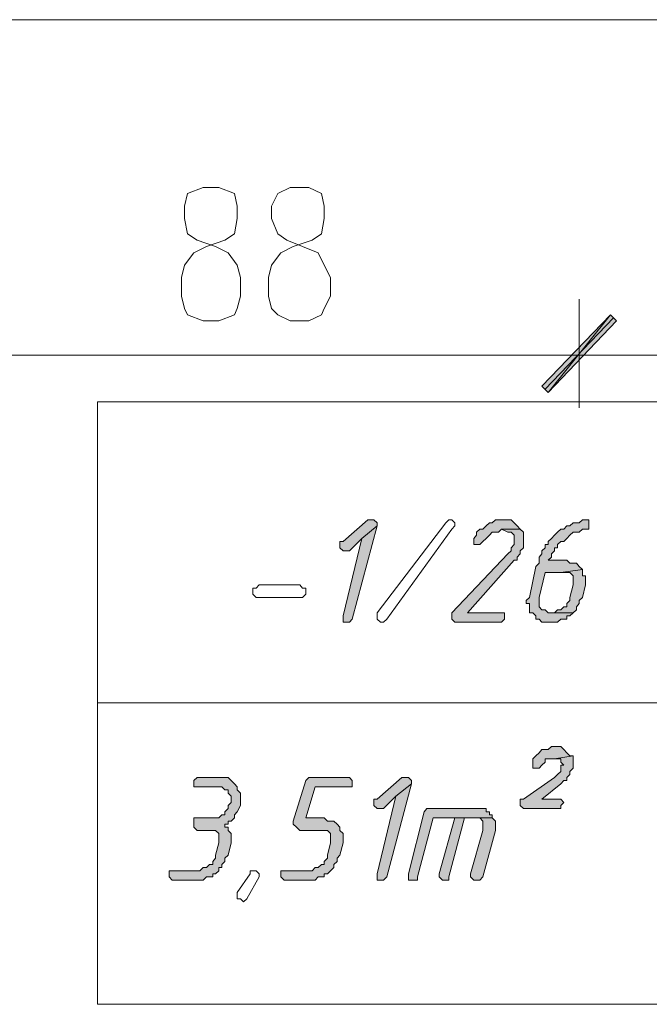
# Model space of a CAD drawing. Header units: inches. Extents: x 1504 to 12593, y -807 to 3183.
# Tile 31 of 256: x 2844 to 2929, y 368 to 502. Entities that reach past the tile are written whole.
import ezdxf

# ---------------------------------------------------------------- set-up
doc = ezdxf.new("R2010")
doc.units = ezdxf.units.IN
doc.header["$MEASUREMENT"] = 0
for name, color, linetype in [('at_Entity', 7, 'Continuous'), ('at_Rect', 7, 'Continuous'), ('at_Solid', 7, 'Continuous')]:
    doc.layers.add(name, color=color, linetype=linetype)

msp = doc.modelspace()

# ---------------------------------------------------------------- hatches: boundary and pattern name
at = {"layer": 'at_Solid', "lineweight": 15}
for points in [[(2914.67, 451.71), (2915.51, 450.86), (2923.99, 461.43)], [(2923.99, 461.43), (2915.51, 450.86), (2914.67, 451.71)], [(2915.51, 450.86), (2923.99, 461.43), (2924.82, 460.58)], [(2924.82, 460.58), (2923.99, 461.43), (2915.51, 450.86)], [(2891.46, 433.55), (2891.02, 433.55), (2887.67, 430.59), (2887.22, 430.59), (2887.22, 430.17), (2887.22, 429.74), (2887.67, 429.32), (2888.51, 429.32), (2890.18, 431.02), (2892.3, 432.7), (2892.3, 433.12), (2891.85, 433.55)], [(2892.3, 432.7), (2890.18, 431.02), (2887.67, 420.46), (2887.67, 419.61), (2888.51, 419.61), (2888.9, 420.03)], [(2909.59, 433.55), (2908.37, 433.55), (2907.92, 433.12), (2907.53, 433.12), (2907.08, 432.7), (2906.64, 432.28), (2906.25, 432.28), (2905.8, 431.86), (2905.8, 431.43), (2905.41, 431.02), (2905.41, 430.59), (2905.41, 430.17), (2906.25, 430.17), (2906.64, 430.59), (2907.08, 431.02), (2907.53, 431.43), (2907.92, 431.86), (2908.76, 431.86), (2909.2, 432.28), (2911.71, 432.28), (2911.32, 432.7), (2910.88, 433.12), (2910.49, 433.55), (2910.04, 433.55)], [(2920.58, 433.55), (2920.19, 433.55), (2919.75, 433.12), (2918.91, 433.12), (2918.46, 432.7), (2918.07, 432.7), (2917.63, 432.28), (2917.24, 432.28), (2916.79, 431.86), (2916.4, 431.43), (2915.95, 431.02), (2915.51, 430.59), (2915.51, 430.17), (2915.12, 430.17), (2915.12, 429.74), (2914.67, 429.32), (2914.67, 428.9), (2914.28, 428.48), (2914.28, 427.64), (2913.83, 427.21), (2913, 422.99), (2912.55, 422.56), (2912.55, 422.14), (2913, 422.14), (2913, 420.87), (2913.44, 420.87), (2913.83, 420.46), (2913.83, 420.03), (2914.28, 420.03), (2914.67, 419.61), (2916.79, 419.61), (2917.24, 420.03), (2918.07, 420.03), (2918.07, 420.46), (2918.46, 420.46), (2918.91, 420.87), (2915.51, 420.87), (2915.12, 421.3), (2914.67, 421.3), (2914.28, 421.72), (2914.28, 422.56), (2914.28, 422.99), (2915.12, 426.37), (2917.24, 426.37), (2920.19, 426.79), (2919.75, 427.21), (2919.36, 427.64), (2918.46, 427.64), (2918.07, 428.06), (2915.51, 428.06), (2915.95, 428.48), (2915.95, 428.9), (2916.4, 429.32), (2916.4, 429.74), (2916.79, 429.74), (2916.79, 430.17), (2917.24, 430.59), (2917.63, 430.59), (2918.07, 431.02), (2918.46, 431.43), (2918.91, 431.86), (2919.75, 431.86), (2920.19, 432.28), (2921.03, 432.28), (2921.03, 433.55)], [(2911.71, 432.28), (2909.2, 432.28), (2910.04, 431.86), (2910.49, 431.86), (2910.88, 431.43), (2910.88, 430.59), (2910.88, 430.17), (2910.49, 429.74), (2910.49, 429.32), (2910.04, 428.9), (2902.45, 420.87), (2902.45, 420.03), (2902.84, 419.61), (2909.2, 419.61), (2909.59, 420.03), (2909.59, 420.87), (2904.57, 420.87), (2910.88, 428.06), (2911.32, 428.06), (2911.32, 428.48), (2911.71, 428.9), (2911.71, 429.32), (2912.16, 429.74), (2912.16, 430.17), (2912.16, 431.86)], [(2920.19, 426.79), (2917.24, 426.37), (2918.46, 426.37), (2918.91, 425.94), (2918.91, 425.1), (2918.91, 424.68), (2918.46, 422.99), (2918.46, 422.56), (2918.07, 422.14), (2918.07, 421.72), (2917.63, 421.72), (2917.24, 421.3), (2916.79, 421.3), (2916.4, 420.87), (2915.95, 420.87), (2918.91, 420.87), (2919.36, 421.3), (2919.36, 421.72), (2919.75, 422.14), (2919.75, 422.56), (2920.19, 422.99), (2920.58, 424.68), (2920.58, 425.1), (2920.58, 425.94), (2920.19, 425.94), (2920.19, 426.37)], [(2916.79, 402.71), (2915.95, 402.71), (2915.51, 402.29), (2914.67, 402.29), (2914.28, 401.87), (2913.83, 401.44), (2913.44, 401.02), (2913.44, 400.6), (2913.44, 399.75), (2914.28, 399.75), (2914.67, 400.18), (2915.12, 400.6), (2915.12, 401.02), (2916.4, 401.02), (2918.91, 401.44), (2918.46, 401.44), (2918.07, 401.87), (2917.63, 402.29), (2917.24, 402.71)], [(2918.91, 401.44), (2916.4, 401.02), (2917.24, 401.02), (2917.24, 400.6), (2917.63, 400.18), (2917.24, 400.18), (2917.24, 399.33), (2916.79, 398.91), (2916.4, 398.49), (2912.16, 395.53), (2911.71, 395.53), (2911.71, 394.69), (2912.16, 394.26), (2917.24, 394.26), (2917.24, 394.69), (2917.63, 395.11), (2917.24, 395.53), (2914.67, 395.53), (2917.24, 397.64), (2917.63, 398.07), (2918.07, 398.07), (2918.07, 398.49), (2918.46, 398.91), (2918.46, 399.33), (2918.91, 399.75), (2918.91, 400.6), (2918.91, 401.02)], [(2871.16, 398.49), (2867.81, 398.49), (2867.36, 398.07), (2867.36, 397.22), (2871.16, 397.22), (2871.6, 396.8), (2872.05, 396.8), (2872.05, 396.38), (2872.44, 395.95), (2872.44, 395.53), (2872.44, 395.11), (2872.05, 394.69), (2872.05, 394.26), (2871.6, 393.84), (2871.6, 393.42), (2871.16, 393.42), (2870.77, 393), (2867.36, 393), (2867.36, 391.73), (2867.81, 391.31), (2870.32, 391.31), (2870.77, 390.89), (2870.77, 390.04), (2870.77, 389.62), (2870.32, 387.93), (2870.32, 387.51), (2869.93, 387.08), (2869.93, 386.66), (2869.48, 386.66), (2869.09, 386.24), (2868.65, 386.24), (2868.2, 385.82), (2864.02, 385.82), (2864.02, 384.97), (2864.41, 384.55), (2868.65, 384.55), (2869.09, 384.97), (2869.93, 384.97), (2869.93, 385.39), (2870.32, 385.39), (2870.77, 385.82), (2870.77, 386.24), (2871.16, 386.24), (2871.16, 386.66), (2871.6, 387.08), (2871.6, 387.51), (2872.05, 387.93), (2872.44, 389.62), (2872.44, 390.89), (2872.05, 391.31), (2872.05, 391.73), (2871.6, 391.73), (2871.6, 392.15), (2872.05, 392.15), (2872.05, 392.57), (2872.44, 392.57), (2872.89, 393), (2872.89, 393.42), (2873.28, 393.84), (2873.72, 394.69), (2873.72, 395.11), (2873.72, 396.38), (2873.28, 396.8), (2873.28, 397.22), (2872.89, 397.64), (2872.44, 398.07), (2872.05, 398.49), (2871.6, 398.49)], [(2888.06, 398.49), (2882.98, 398.49), (2882.59, 398.07), (2880.86, 392.57), (2880.86, 392.15), (2881.31, 391.73), (2881.76, 391.31), (2885.55, 391.31), (2885.94, 390.89), (2885.94, 390.04), (2885.94, 389.62), (2885.55, 387.93), (2885.55, 387.51), (2885.1, 387.08), (2885.1, 386.66), (2884.71, 386.66), (2884.27, 386.24), (2883.88, 386.24), (2883.43, 385.82), (2879.19, 385.82), (2879.19, 384.97), (2879.64, 384.55), (2883.88, 384.55), (2884.27, 384.97), (2885.1, 384.97), (2885.1, 385.39), (2885.55, 385.39), (2885.94, 385.82), (2886.39, 386.24), (2886.39, 386.66), (2886.83, 387.08), (2886.83, 387.51), (2887.22, 387.93), (2887.67, 389.62), (2887.67, 390.04), (2887.67, 390.89), (2887.22, 391.31), (2887.22, 391.73), (2886.83, 392.15), (2886.39, 392.57), (2885.55, 392.57), (2885.1, 393), (2882.59, 393), (2883.88, 397.22), (2888.9, 397.22), (2888.9, 398.07), (2888.51, 398.49)], [(2896.09, 398.49), (2895.65, 398.49), (2892.3, 395.53), (2891.85, 395.53), (2891.85, 395.11), (2891.85, 394.69), (2892.3, 394.26), (2893.14, 394.26), (2894.81, 395.95), (2896.93, 397.64), (2896.93, 398.07), (2896.54, 398.49)], [(2896.93, 397.64), (2894.81, 395.95), (2892.3, 385.39), (2892.3, 384.55), (2893.14, 384.55), (2893.58, 384.97)], [(2906.25, 394.26), (2899.05, 394.26), (2898.66, 393.84), (2896.54, 385.39), (2896.54, 384.55), (2897.77, 384.55), (2897.77, 384.97), (2899.89, 393), (2907.92, 393), (2907.92, 393.42), (2907.53, 393.42), (2907.53, 393.84), (2907.08, 393.84), (2907.08, 394.26), (2906.64, 394.26)], [(2902.84, 393), (2900.72, 385.39), (2900.72, 384.97), (2901.17, 384.55), (2902.01, 384.55), (2902.01, 384.97), (2904.13, 393), (2905.8, 393)], [(2907.92, 393), (2902.84, 393), (2906.25, 393), (2906.64, 392.57), (2906.64, 391.31), (2904.96, 385.39), (2904.96, 384.97), (2905.41, 384.55), (2906.25, 384.55), (2906.64, 384.97), (2908.37, 391.31), (2908.37, 392.15), (2908.37, 392.57)]]:
    msp.add_hatch(color=7, dxfattribs=at).paths.add_polyline_path(points)

# ---------------------------------------------------------------- linework, layer by layer
at = {"layer": 'at_Entity', "color": 7, "lineweight": 15}
for p, q in [((3287.67, 501.55), (2831.49, 501.55)), ((2868.65, 478.74), (2866.53, 477.9)), ((2870.77, 478.74), (2868.65, 478.74)), ((2872.89, 477.9), (2870.77, 478.74)), ((2880.47, 478.74), (2878.8, 477.9)), ((2882.98, 478.74), (2880.47, 478.74)), ((2884.71, 477.9), (2882.98, 478.74)), ((2866.53, 477.9), (2866.08, 476.21)), ((2873.28, 476.21), (2872.89, 477.9)), ((2878.8, 477.9), (2877.91, 476.21)), ((2885.1, 476.21), (2884.71, 477.9)), ((2866.08, 476.21), (2866.08, 474.52)), ((2873.28, 474.52), (2873.28, 476.21)), ((2877.91, 476.21), (2877.91, 474.52)), ((2885.1, 474.52), (2885.1, 476.21)), ((2866.08, 474.52), (2866.53, 472.41)), ((2872.89, 472.41), (2873.28, 474.52)), ((2877.91, 474.52), (2878.8, 472.41)), ((2884.71, 472.41), (2885.1, 474.52)), ((2866.53, 472.41), (2867.81, 471.56)), ((2867.81, 471.56), (2870.32, 470.72)), ((2869.09, 470.72), (2871.6, 471.56)), ((2871.6, 471.56), (2872.89, 472.41)), ((2878.8, 472.41), (2880.03, 471.56)), ((2880.03, 471.56), (2882.15, 470.72)), ((2880.86, 470.72), (2883.43, 471.56)), ((2883.43, 471.56), (2884.71, 472.41)), ((2867.36, 469.87), (2869.09, 470.72)), ((2870.32, 470.72), (2872.05, 469.87)), ((2879.19, 469.87), (2880.86, 470.72)), ((2882.15, 470.72), (2884.27, 469.87)), ((2866.08, 468.18), (2867.36, 469.87)), ((2872.05, 469.87), (2873.28, 468.18)), ((2877.91, 468.18), (2879.19, 469.87)), ((2884.27, 469.87), (2885.1, 468.18)), ((2865.69, 466.5), (2866.08, 468.18)), ((2873.28, 468.18), (2873.72, 466.5)), ((2877.52, 466.5), (2877.91, 468.18)), ((2885.1, 468.18), (2885.94, 466.5)), ((2865.69, 463.96), (2865.69, 466.5)), ((2873.72, 466.5), (2873.72, 463.96)), ((2877.52, 463.96), (2877.52, 466.5)), ((2885.94, 466.5), (2885.94, 463.96)), ((2866.08, 462.27), (2865.69, 463.96)), ((2873.72, 463.96), (2873.28, 462.27)), ((2877.91, 462.27), (2877.52, 463.96)), ((2885.94, 463.96), (2885.1, 462.27)), ((2919.75, 448.76), (2919.75, 463.54)), ((2919.75, 463.54), (2919.75, 448.76)), ((2866.53, 461.43), (2866.08, 462.27)), ((2873.28, 462.27), (2872.89, 461.43)), ((2878.8, 461.43), (2877.91, 462.27)), ((2885.1, 462.27), (2884.71, 461.43)), ((2868.65, 460.58), (2866.53, 461.43)), ((2872.89, 461.43), (2870.77, 460.58)), ((2880.47, 460.58), (2878.8, 461.43)), ((2884.71, 461.43), (2882.98, 460.58)), ((2923.99, 461.43), (2914.67, 451.71)), ((2914.67, 451.71), (2923.99, 461.43)), ((2924.38, 461), (2915.12, 451.29)), ((2915.12, 451.29), (2924.38, 461)), ((2915.51, 450.86), (2923.99, 461.43)), ((2915.51, 450.86), (2923.99, 461.43)), ((2923.99, 461.43), (2915.51, 450.86)), ((2923.99, 461.43), (2915.51, 450.86)), ((2923.99, 461.43), (2924.82, 460.58)), ((2924.82, 460.58), (2923.99, 461.43)), ((2870.77, 460.58), (2868.65, 460.58)), ((2882.98, 460.58), (2880.47, 460.58)), ((2924.82, 460.58), (2915.51, 450.86)), ((2915.51, 450.86), (2924.82, 460.58)), ((2914.28, 455.94), (2837.41, 455.94)), ((2927.78, 455.94), (2911.32, 455.94)), ((2911.32, 455.94), (2927.78, 455.94)), ((3013.97, 455.94), (2925.27, 455.94)), ((2914.67, 451.71), (2915.51, 450.86)), ((2915.51, 450.86), (2914.67, 451.71)), ((2891.02, 433.55), (2887.67, 430.59)), ((2888.9, 420.03), (2892.3, 432.7)), ((2892.3, 432.7), (2890.18, 431.02)), ((2890.18, 431.02), (2892.3, 432.7)), ((2891.46, 433.55), (2891.02, 433.55)), ((2891.85, 433.55), (2891.46, 433.55)), ((2892.3, 433.12), (2891.85, 433.55)), ((2892.3, 432.7), (2892.3, 433.12)), ((2892.3, 420.87), (2901.62, 433.12)), ((2901.62, 433.12), (2902.01, 433.55)), ((2902.01, 433.55), (2902.45, 433.55)), ((2902.45, 433.55), (2902.84, 433.12)), ((2902.84, 432.7), (2902.45, 432.28)), ((2902.84, 433.12), (2902.84, 432.7)), ((2907.08, 432.7), (2906.64, 432.28)), ((2907.53, 433.12), (2907.08, 432.7)), ((2907.08, 432.7), (2907.08, 432.7)), ((2907.92, 433.12), (2907.53, 433.12)), ((2908.37, 433.55), (2907.92, 433.12)), ((2909.59, 433.55), (2908.37, 433.55)), ((2910.04, 433.55), (2909.59, 433.55)), ((2910.49, 433.55), (2910.04, 433.55)), ((2910.88, 433.12), (2910.49, 433.55)), ((2911.32, 432.7), (2910.88, 433.12)), ((2910.88, 433.12), (2910.88, 433.12)), ((2911.71, 432.28), (2911.32, 432.7)), ((2918.07, 432.7), (2917.63, 432.28)), ((2918.46, 432.7), (2918.07, 432.7)), ((2918.91, 433.12), (2918.46, 432.7)), ((2919.75, 433.12), (2918.91, 433.12)), ((2920.19, 433.55), (2919.75, 433.12)), ((2920.58, 433.55), (2920.19, 433.55)), ((2921.03, 433.55), (2920.58, 433.55)), ((2921.03, 432.28), (2921.03, 433.55)), ((2902.45, 432.28), (2893.58, 420.03)), ((2902.45, 432.28), (2902.45, 432.28)), ((2905.8, 431.43), (2905.41, 431.02)), ((2906.25, 432.28), (2905.8, 431.86)), ((2905.8, 431.86), (2905.8, 431.43)), ((2906.64, 432.28), (2906.25, 432.28)), ((2907.08, 431.02), (2907.53, 431.43)), ((2907.53, 431.43), (2907.92, 431.86)), ((2907.92, 431.86), (2908.76, 431.86)), ((2908.76, 431.86), (2909.2, 432.28)), ((2911.71, 432.28), (2909.2, 432.28)), ((2909.2, 432.28), (2910.04, 431.86)), ((2909.2, 432.28), (2911.71, 432.28)), ((2910.04, 431.86), (2910.49, 431.86)), ((2910.49, 431.86), (2910.88, 431.43)), ((2910.88, 431.43), (2910.88, 430.59)), ((2912.16, 431.86), (2911.71, 432.28)), ((2912.16, 430.17), (2912.16, 431.86)), ((2916.4, 431.43), (2915.95, 431.02)), ((2916.79, 431.86), (2916.4, 431.43)), ((2917.24, 432.28), (2916.79, 431.86)), ((2916.79, 431.86), (2916.79, 431.86)), ((2917.63, 432.28), (2917.24, 432.28)), ((2918.07, 431.02), (2918.46, 431.43)), ((2918.46, 431.43), (2918.91, 431.86)), ((2918.46, 431.43), (2918.46, 431.43)), ((2918.91, 431.86), (2919.75, 431.86)), ((2919.75, 431.86), (2920.19, 432.28)), ((2920.19, 432.28), (2921.03, 432.28)), ((2887.67, 430.59), (2887.22, 430.59)), ((2887.22, 430.59), (2887.22, 430.17)), ((2887.22, 430.17), (2887.22, 429.74)), ((2890.18, 431.02), (2887.67, 420.46)), ((2888.51, 429.32), (2890.18, 431.02)), ((2905.41, 431.02), (2905.41, 430.59)), ((2905.41, 430.59), (2905.41, 430.17)), ((2905.41, 430.17), (2906.25, 430.17)), ((2906.25, 430.17), (2906.64, 430.59)), ((2906.64, 430.59), (2907.08, 431.02)), ((2907.08, 431.02), (2907.08, 431.02)), ((2910.88, 430.17), (2910.49, 429.74)), ((2910.88, 430.59), (2910.88, 430.17)), ((2912.16, 429.74), (2912.16, 430.17)), ((2915.51, 430.17), (2915.12, 430.17)), ((2915.12, 430.17), (2915.12, 429.74)), ((2915.95, 431.02), (2915.51, 430.59)), ((2915.51, 430.59), (2915.51, 430.17)), ((2915.95, 431.02), (2915.95, 431.02)), ((2916.79, 430.17), (2917.24, 430.59)), ((2916.79, 429.74), (2916.79, 430.17)), ((2917.24, 430.59), (2917.63, 430.59)), ((2917.63, 430.59), (2918.07, 431.02)), ((2887.22, 429.74), (2887.67, 429.32)), ((2887.67, 429.32), (2888.51, 429.32)), ((2910.04, 428.9), (2902.45, 420.87)), ((2910.49, 429.32), (2910.04, 428.9)), ((2910.49, 429.74), (2910.49, 429.32)), ((2911.32, 428.48), (2911.71, 428.9)), ((2911.71, 429.32), (2912.16, 429.74)), ((2911.71, 428.9), (2911.71, 429.32)), ((2914.67, 428.9), (2914.28, 428.48)), ((2915.12, 429.74), (2914.67, 429.32)), ((2914.67, 429.32), (2914.67, 428.9)), ((2915.95, 428.9), (2916.4, 429.32)), ((2915.95, 428.48), (2915.95, 428.9)), ((2916.4, 429.32), (2916.4, 429.74)), ((2916.4, 429.74), (2916.79, 429.74)), ((2904.57, 420.87), (2910.88, 428.06)), ((2910.88, 428.06), (2911.32, 428.06)), ((2911.32, 428.06), (2911.32, 428.48)), ((2913.83, 427.21), (2913, 422.99)), ((2914.28, 427.64), (2913.83, 427.21)), ((2914.28, 428.48), (2914.28, 427.64)), ((2915.51, 428.06), (2915.95, 428.48)), ((2918.07, 428.06), (2915.51, 428.06)), ((2918.46, 427.64), (2918.07, 428.06)), ((2919.36, 427.64), (2918.46, 427.64)), ((2919.75, 427.21), (2919.36, 427.64)), ((2920.19, 426.79), (2919.75, 427.21)), ((2919.75, 427.21), (2919.75, 427.21)), ((2914.28, 422.99), (2915.12, 426.37)), ((2915.12, 426.37), (2917.24, 426.37)), ((2920.19, 426.79), (2917.24, 426.37)), ((2917.24, 426.37), (2920.19, 426.79)), ((2917.24, 426.37), (2918.46, 426.37)), ((2918.46, 426.37), (2918.91, 425.94)), ((2918.91, 425.94), (2918.91, 425.1)), ((2920.19, 426.37), (2920.19, 426.79)), ((2920.19, 425.94), (2920.19, 426.37)), ((2920.58, 425.94), (2920.19, 425.94)), ((2920.58, 425.1), (2920.58, 425.94)), ((2875.84, 424.25), (2876.23, 424.68)), ((2876.23, 424.68), (2881.76, 424.68)), ((2881.76, 424.68), (2882.15, 424.25)), ((2918.91, 424.68), (2918.46, 422.99)), ((2918.91, 425.1), (2918.91, 424.68)), ((2920.19, 422.99), (2920.58, 424.68)), ((2920.58, 424.68), (2920.58, 425.1)), ((2875.4, 423.41), (2875.4, 424.25)), ((2875.4, 424.25), (2875.84, 424.25)), ((2875.84, 422.99), (2875.4, 423.41)), ((2882.15, 424.25), (2882.59, 424.25)), ((2882.59, 423.41), (2882.15, 422.99)), ((2882.59, 424.25), (2882.59, 423.41)), ((2881.76, 422.99), (2875.84, 422.99)), ((2882.15, 422.99), (2881.76, 422.99)), ((2881.76, 422.99), (2881.76, 422.99)), ((2913, 422.99), (2912.55, 422.56)), ((2912.55, 422.56), (2912.55, 422.14)), ((2912.55, 422.14), (2913, 422.14)), ((2913, 422.99), (2913, 422.99)), ((2913, 422.14), (2913, 420.87)), ((2914.28, 422.56), (2914.28, 422.99)), ((2914.28, 421.72), (2914.28, 422.56)), ((2918.46, 422.56), (2918.07, 422.14)), ((2918.07, 422.14), (2918.07, 421.72)), ((2918.46, 422.99), (2918.46, 422.56)), ((2919.36, 421.72), (2919.75, 422.14)), ((2919.75, 422.56), (2920.19, 422.99)), ((2919.75, 422.14), (2919.75, 422.56)), ((2887.67, 420.46), (2887.67, 419.61)), ((2892.3, 420.46), (2892.3, 420.87)), ((2892.3, 420.87), (2892.3, 420.87)), ((2892.3, 420.03), (2892.3, 420.46)), ((2892.3, 420.46), (2892.3, 420.46)), ((2892.3, 420.46), (2892.3, 420.46)), ((2902.45, 420.87), (2902.45, 420.03)), ((2909.59, 420.87), (2904.57, 420.87)), ((2909.59, 420.03), (2909.59, 420.87)), ((2913, 420.87), (2913.44, 420.87)), ((2913.44, 420.87), (2913.83, 420.46)), ((2913.83, 420.46), (2913.83, 420.03)), ((2914.67, 421.3), (2914.28, 421.72)), ((2915.12, 421.3), (2914.67, 421.3)), ((2915.51, 420.87), (2915.12, 421.3)), ((2918.91, 420.87), (2915.51, 420.87)), ((2916.4, 420.87), (2915.95, 420.87)), ((2915.95, 420.87), (2918.91, 420.87)), ((2916.79, 421.3), (2916.4, 420.87)), ((2917.24, 421.3), (2916.79, 421.3)), ((2917.63, 421.72), (2917.24, 421.3)), ((2918.07, 421.72), (2917.63, 421.72)), ((2918.07, 420.03), (2918.07, 420.46)), ((2918.07, 420.46), (2918.46, 420.46)), ((2918.46, 420.46), (2918.91, 420.87)), ((2918.91, 420.87), (2919.36, 421.3)), ((2919.36, 421.3), (2919.36, 421.72)), ((2887.67, 419.61), (2888.51, 419.61)), ((2888.51, 419.61), (2888.9, 420.03)), ((2892.75, 419.61), (2892.3, 420.03)), ((2893.14, 419.61), (2892.75, 419.61)), ((2893.58, 420.03), (2893.14, 419.61)), ((2902.45, 420.03), (2902.84, 419.61)), ((2902.84, 419.61), (2909.2, 419.61)), ((2909.2, 419.61), (2909.59, 420.03)), ((2913.83, 420.03), (2914.28, 420.03)), ((2914.28, 420.03), (2914.67, 419.61)), ((2914.67, 419.61), (2916.79, 419.61)), ((2916.79, 419.61), (2917.24, 420.03)), ((2917.24, 420.03), (2918.07, 420.03)), ((2854.31, 408.63), (3181.22, 408.63)), ((2914.28, 401.87), (2913.83, 401.44)), ((2914.67, 402.29), (2914.28, 401.87)), ((2915.51, 402.29), (2914.67, 402.29)), ((2915.95, 402.71), (2915.51, 402.29)), ((2916.79, 402.71), (2915.95, 402.71)), ((2917.24, 402.71), (2916.79, 402.71)), ((2917.63, 402.29), (2917.24, 402.71)), ((2918.07, 401.87), (2917.63, 402.29)), ((2917.63, 402.29), (2917.63, 402.29)), ((2918.46, 401.44), (2918.07, 401.87)), ((2918.07, 401.87), (2918.07, 401.87)), ((2913.83, 401.44), (2913.44, 401.02)), ((2913.44, 401.02), (2913.44, 400.6)), ((2913.44, 400.6), (2913.44, 399.75)), ((2913.83, 401.44), (2913.83, 401.44)), ((2914.67, 400.18), (2915.12, 400.6)), ((2915.12, 400.6), (2915.12, 401.02)), ((2915.12, 401.02), (2916.4, 401.02)), ((2918.91, 401.44), (2916.4, 401.02)), ((2916.4, 401.02), (2918.91, 401.44)), ((2916.4, 401.02), (2917.24, 401.02)), ((2917.24, 401.02), (2917.24, 400.6)), ((2917.24, 400.6), (2917.63, 400.18)), ((2918.91, 401.44), (2918.46, 401.44)), ((2918.91, 401.02), (2918.91, 401.44)), ((2918.91, 400.6), (2918.91, 401.02)), ((2918.91, 399.75), (2918.91, 400.6)), ((2913.44, 399.75), (2914.28, 399.75)), ((2914.28, 399.75), (2914.67, 400.18)), ((2914.67, 400.18), (2914.67, 400.18)), ((2917.24, 399.33), (2916.79, 398.91)), ((2917.63, 400.18), (2917.24, 400.18)), ((2917.24, 400.18), (2917.24, 399.33)), ((2918.46, 399.33), (2918.91, 399.75)), ((2918.46, 398.91), (2918.46, 399.33)), ((2867.81, 398.49), (2867.36, 398.07)), ((2867.36, 398.07), (2867.36, 397.22)), ((2871.16, 398.49), (2867.81, 398.49)), ((2871.6, 398.49), (2871.16, 398.49)), ((2872.05, 398.49), (2871.6, 398.49)), ((2872.44, 398.07), (2872.05, 398.49)), ((2872.89, 397.64), (2872.44, 398.07)), ((2872.44, 398.07), (2872.44, 398.07)), ((2882.59, 398.07), (2880.86, 392.57)), ((2882.98, 398.49), (2882.59, 398.07)), ((2882.59, 398.07), (2882.59, 398.07)), ((2888.06, 398.49), (2882.98, 398.49)), ((2888.51, 398.49), (2888.06, 398.49)), ((2888.9, 398.07), (2888.51, 398.49)), ((2888.9, 397.22), (2888.9, 398.07)), ((2895.65, 398.49), (2892.3, 395.53)), ((2896.09, 398.49), (2895.65, 398.49)), ((2896.54, 398.49), (2896.09, 398.49)), ((2896.93, 398.07), (2896.54, 398.49)), ((2896.93, 397.64), (2896.93, 398.07)), ((2916.4, 398.49), (2912.16, 395.53)), ((2916.79, 398.91), (2916.4, 398.49)), ((2916.79, 398.91), (2916.79, 398.91)), ((2917.24, 397.64), (2917.63, 398.07)), ((2917.63, 398.07), (2918.07, 398.07)), ((2918.07, 398.49), (2918.46, 398.91)), ((2918.07, 398.07), (2918.07, 398.49)), ((2867.36, 397.22), (2871.16, 397.22)), ((2871.16, 397.22), (2871.6, 396.8)), ((2871.6, 396.8), (2872.05, 396.8)), ((2872.05, 396.8), (2872.05, 396.38)), ((2872.05, 396.38), (2872.44, 395.95)), ((2873.28, 397.22), (2872.89, 397.64)), ((2873.28, 396.8), (2873.28, 397.22)), ((2873.28, 397.22), (2873.28, 397.22)), ((2873.72, 396.38), (2873.28, 396.8)), ((2873.72, 395.11), (2873.72, 396.38)), ((2873.72, 396.38), (2873.72, 396.38)), ((2882.59, 393), (2883.88, 397.22)), ((2883.88, 397.22), (2888.9, 397.22)), ((2893.58, 384.97), (2896.93, 397.64)), ((2896.93, 397.64), (2894.81, 395.95)), ((2894.81, 395.95), (2896.93, 397.64)), ((2914.67, 395.53), (2917.24, 397.64)), ((2917.24, 397.64), (2917.24, 397.64)), ((2872.44, 395.11), (2872.05, 394.69)), ((2872.44, 395.95), (2872.44, 395.53)), ((2872.44, 395.53), (2872.44, 395.11)), ((2873.72, 394.69), (2873.72, 395.11)), ((2892.3, 395.53), (2891.85, 395.53)), ((2891.85, 395.53), (2891.85, 395.11)), ((2891.85, 395.11), (2891.85, 394.69)), ((2894.81, 395.95), (2892.3, 385.39)), ((2893.14, 394.26), (2894.81, 395.95)), ((2912.16, 395.53), (2911.71, 395.53)), ((2911.71, 395.53), (2911.71, 394.69)), ((2917.24, 395.53), (2914.67, 395.53)), ((2917.63, 395.11), (2917.24, 395.53)), ((2917.24, 394.69), (2917.63, 395.11)), ((2872.05, 394.26), (2871.6, 393.84)), ((2871.6, 393.84), (2871.6, 393.42)), ((2872.05, 394.69), (2872.05, 394.26)), ((2872.89, 393.42), (2873.28, 393.84)), ((2873.28, 393.84), (2873.72, 394.69)), ((2873.28, 393.84), (2873.28, 393.84)), ((2891.85, 394.69), (2892.3, 394.26)), ((2892.3, 394.26), (2893.14, 394.26)), ((2898.66, 393.84), (2896.54, 385.39)), ((2899.05, 394.26), (2898.66, 393.84)), ((2906.25, 394.26), (2899.05, 394.26)), ((2906.64, 394.26), (2906.25, 394.26)), ((2907.08, 394.26), (2906.64, 394.26)), ((2907.08, 393.84), (2907.08, 394.26)), ((2907.53, 393.84), (2907.08, 393.84)), ((2907.53, 393.42), (2907.53, 393.84)), ((2911.71, 394.69), (2912.16, 394.26)), ((2912.16, 394.26), (2917.24, 394.26)), ((2917.24, 394.26), (2917.24, 394.69)), ((2870.77, 393), (2867.36, 393)), ((2867.36, 393), (2867.36, 391.73)), ((2871.16, 393.42), (2870.77, 393)), ((2871.6, 393.42), (2871.16, 393.42)), ((2872.05, 392.15), (2872.05, 392.57)), ((2872.05, 392.57), (2872.44, 392.57)), ((2872.44, 392.57), (2872.89, 393)), ((2872.89, 393), (2872.89, 393.42)), ((2880.86, 392.57), (2880.86, 392.15)), ((2885.1, 393), (2882.59, 393)), ((2885.55, 392.57), (2885.1, 393)), ((2886.39, 392.57), (2885.55, 392.57)), ((2886.83, 392.15), (2886.39, 392.57)), ((2897.77, 384.97), (2899.89, 393)), ((2899.89, 393), (2907.92, 393)), ((2902.84, 393), (2900.72, 385.39)), ((2902.01, 384.97), (2904.13, 393)), ((2905.8, 393), (2902.84, 393)), ((2907.92, 393), (2902.84, 393)), ((2902.84, 393), (2906.25, 393)), ((2904.13, 393), (2905.8, 393)), ((2906.25, 393), (2906.64, 392.57)), ((2906.64, 392.57), (2906.64, 391.31)), ((2907.92, 393.42), (2907.53, 393.42)), ((2907.92, 393), (2907.92, 393.42)), ((2908.37, 392.57), (2907.92, 393)), ((2908.37, 392.15), (2908.37, 392.57)), ((2867.36, 391.73), (2867.36, 391.73)), ((2867.36, 391.73), (2867.81, 391.31)), ((2867.81, 391.31), (2870.32, 391.31)), ((2870.32, 391.31), (2870.77, 390.89)), ((2871.6, 391.73), (2871.6, 392.15)), ((2871.6, 392.15), (2872.05, 392.15)), ((2872.05, 391.73), (2871.6, 391.73)), ((2872.05, 391.31), (2872.05, 391.73)), ((2872.44, 390.89), (2872.05, 391.31)), ((2880.86, 392.15), (2880.86, 392.15)), ((2880.86, 392.15), (2881.31, 391.73)), ((2881.31, 391.73), (2881.31, 391.73)), ((2881.31, 391.73), (2881.76, 391.31)), ((2881.76, 391.31), (2885.55, 391.31)), ((2885.55, 391.31), (2885.94, 390.89)), ((2887.22, 391.73), (2886.83, 392.15)), ((2886.83, 392.15), (2886.83, 392.15)), ((2887.22, 391.31), (2887.22, 391.73)), ((2887.67, 390.89), (2887.22, 391.31)), ((2906.64, 391.31), (2904.96, 385.39)), ((2906.64, 384.97), (2908.37, 391.31)), ((2908.37, 391.31), (2908.37, 392.15)), ((2870.77, 390.89), (2870.77, 390.04)), ((2870.77, 390.04), (2870.77, 389.62)), ((2872.44, 389.62), (2872.44, 390.89)), ((2885.94, 390.89), (2885.94, 390.04)), ((2885.94, 390.04), (2885.94, 389.62)), ((2887.67, 390.04), (2887.67, 390.89)), ((2887.67, 389.62), (2887.67, 390.04)), ((2870.77, 389.62), (2870.32, 387.93)), ((2872.05, 387.93), (2872.44, 389.62)), ((2885.94, 389.62), (2885.55, 387.93)), ((2887.22, 387.93), (2887.67, 389.62)), ((2870.32, 387.51), (2869.93, 387.08)), ((2869.93, 387.08), (2869.93, 386.66)), ((2870.32, 387.93), (2870.32, 387.51)), ((2871.16, 386.66), (2871.6, 387.08)), ((2871.6, 387.51), (2872.05, 387.93)), ((2871.6, 387.08), (2871.6, 387.51)), ((2885.55, 387.51), (2885.1, 387.08)), ((2885.1, 387.08), (2885.1, 386.66)), ((2885.55, 387.93), (2885.55, 387.51)), ((2886.39, 386.66), (2886.83, 387.08)), ((2886.83, 387.51), (2887.22, 387.93)), ((2886.83, 387.08), (2886.83, 387.51)), ((2868.2, 385.82), (2864.02, 385.82)), ((2864.02, 385.82), (2864.02, 384.97)), ((2868.65, 386.24), (2868.2, 385.82)), ((2869.09, 386.24), (2868.65, 386.24)), ((2869.48, 386.66), (2869.09, 386.24)), ((2869.93, 386.66), (2869.48, 386.66)), ((2870.32, 385.39), (2870.77, 385.82)), ((2870.77, 385.82), (2870.77, 386.24)), ((2870.77, 386.24), (2871.16, 386.24)), ((2871.16, 386.24), (2871.16, 386.66)), ((2875.01, 385.39), (2875.01, 385.82)), ((2875.01, 385.82), (2875.84, 385.82)), ((2875.84, 385.82), (2876.23, 385.39)), ((2883.43, 385.82), (2879.19, 385.82)), ((2879.19, 385.82), (2879.19, 384.97)), ((2883.88, 386.24), (2883.43, 385.82)), ((2884.27, 386.24), (2883.88, 386.24)), ((2884.71, 386.66), (2884.27, 386.24)), ((2885.1, 386.66), (2884.71, 386.66)), ((2885.55, 385.39), (2885.94, 385.82)), ((2885.94, 385.82), (2886.39, 386.24)), ((2885.94, 385.82), (2885.94, 385.82)), ((2886.39, 386.24), (2886.39, 386.66)), ((2864.02, 384.97), (2864.41, 384.55)), ((2864.41, 384.55), (2868.65, 384.55)), ((2868.65, 384.55), (2869.09, 384.97)), ((2869.09, 384.97), (2869.93, 384.97)), ((2869.93, 384.97), (2869.93, 385.39)), ((2869.93, 385.39), (2870.32, 385.39)), ((2873.28, 382.86), (2875.01, 385.39)), ((2876.23, 384.97), (2874.56, 382.01)), ((2875.01, 385.39), (2875.01, 385.39)), ((2876.23, 385.39), (2876.23, 384.97)), ((2876.23, 384.97), (2876.23, 384.97)), ((2879.19, 384.97), (2879.64, 384.55)), ((2879.64, 384.55), (2883.88, 384.55)), ((2883.88, 384.55), (2884.27, 384.97)), ((2884.27, 384.97), (2885.1, 384.97)), ((2885.1, 384.97), (2885.1, 385.39)), ((2885.1, 385.39), (2885.55, 385.39)), ((2892.3, 385.39), (2892.3, 384.55)), ((2892.3, 384.55), (2893.14, 384.55)), ((2893.14, 384.55), (2893.58, 384.97)), ((2896.54, 385.39), (2896.54, 384.55)), ((2896.54, 384.55), (2897.77, 384.55)), ((2897.77, 384.55), (2897.77, 384.97)), ((2900.72, 385.39), (2900.72, 384.97)), ((2900.72, 384.97), (2901.17, 384.55)), ((2901.17, 384.55), (2902.01, 384.55)), ((2902.01, 384.55), (2902.01, 384.97)), ((2904.96, 385.39), (2904.96, 384.97)), ((2904.96, 384.97), (2905.41, 384.55)), ((2905.41, 384.55), (2906.25, 384.55)), ((2906.25, 384.55), (2906.64, 384.97)), ((2873.28, 382.01), (2873.28, 382.86)), ((2873.28, 382.86), (2873.28, 382.86)), ((2873.72, 382.01), (2873.28, 382.01)), ((2874.11, 381.59), (2873.72, 382.01)), ((2874.56, 382.01), (2874.11, 381.59)), ((2874.56, 382.01), (2874.56, 382.01))]:
    msp.add_line(p, q, dxfattribs=at)
at = {"layer": 'at_Rect', "color": 7, "lineweight": 15}
for p, q in [((2854.29, 449.6), (3100.55, 449.6)), ((2854.29, 449.6), (2854.29, 367.65)), ((3100.55, 367.65), (2854.29, 367.65))]:
    msp.add_line(p, q, dxfattribs=at)

doc.saveas('drawing.dxf')
